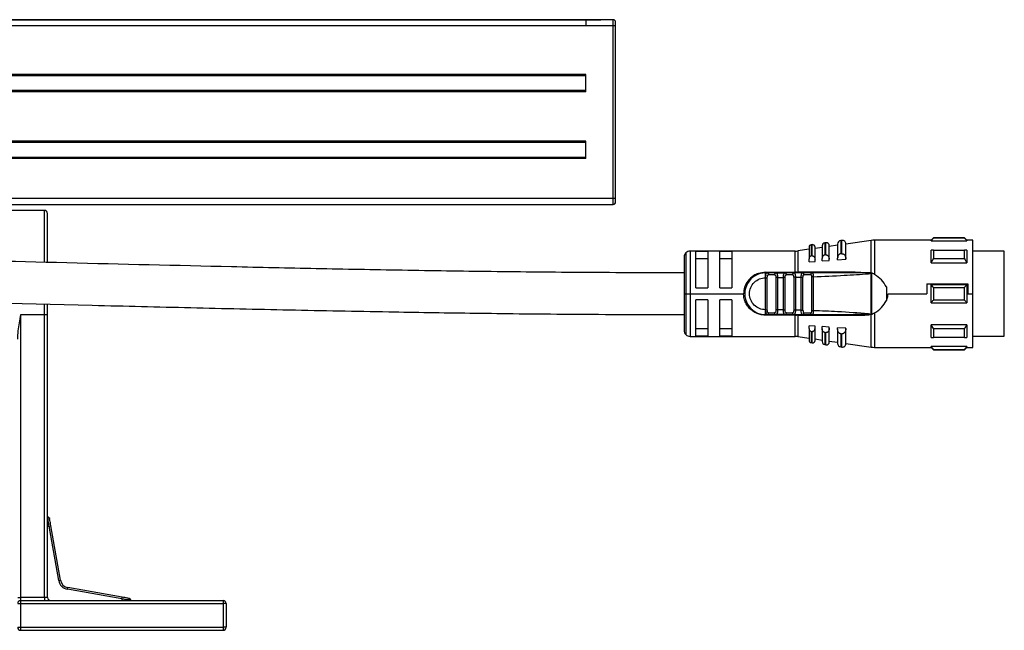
# Model space of a CAD drawing. Header units: millimetres. Extents: x -531 to 2300, y 404 to 998.
# Tile 14 of 24: x 604 to 769, y 638 to 741. Entities that reach past the tile are written whole.
import ezdxf

# ---------------------------------------------------------------- set-up
doc = ezdxf.new("R2010")
doc.units = ezdxf.units.MM

# ---------------------------------------------------------------- blocks, each defined once
blk = doc.blocks.new('Drawing View2')
at = {"color": 7, "linetype": 'Continuous', "lineweight": 25}
for p, q in [((-878.55, 67.01), (116.45, 67.01)), ((113.95, 67), (-876.05, 67)), ((118.55, 67), (113.95, 67)), ((116.45, 67.01), (116.45, 67)), ((118.55, 66), (118.55, 67)), ((118.95, 66), (118.95, 66.6)), ((113.95, 66), (-876.05, 66)), ((118.55, 66), (113.95, 66)), ((118.55, 37), (118.55, 66)), ((118.95, 66), (118.55, 66)), ((118.95, 59), (118.95, 66)), ((118.95, 37), (118.95, 59)), ((113.95, 57.8), (-876.05, 57.8)), ((113.95, 57.6), (-876.05, 57.6)), ((113.95, 54.9), (113.95, 57.8)), ((113.95, 55.1), (-876.05, 55.1)), ((113.95, 54.9), (-876.05, 54.9)), ((113.95, 46.6), (-876.05, 46.6)), ((113.95, 46.4), (-876.05, 46.4)), ((113.95, 43.7), (113.95, 46.6)), ((113.95, 43.9), (-876.05, 43.9)), ((113.95, 43.7), (-876.05, 43.7)), ((118.55, 37), (-381.05, 37)), ((118.95, 37), (118.55, 37)), ((118.55, 36), (118.55, 37)), ((118.95, 36.4), (118.95, 37)), ((-880.65, 36), (118.55, 36)), ((23, 35), (11.5, 35)), ((23, 26.3), (23, 35)), ((23.5, 26.29), (23.5, 34.5)), ((156.96, 29.96), (156.76, 29.93)), ((156.76, 29.93), (156.76, 27.72)), ((156.96, 27.73), (156.96, 29.96)), ((161.9, 29.96), (157.65, 29.35)), ((161.9, 24.5), (161.9, 29.96)), ((171.95, 30), (162.47, 30)), ((162.47, 30), (162.47, 24.24)), ((172.35, 30.4), (171.95, 30)), ((171.95, 29.88), (171.95, 30)), ((171.95, 29.88), (177.95, 29.88)), ((177.55, 30.4), (172.35, 30.4)), ((177.55, 30.35), (172.35, 30.35)), ((177.95, 30), (177.55, 30.4)), ((177.55, 30.35), (177.55, 30.4)), ((178.95, 30), (177.95, 30)), ((178.95, 21), (178.95, 30)), ((149.12, 28.15), (131.45, 28.15)), ((131.45, 28.15), (131.45, 21)), ((149.12, 24.6), (149.12, 28.15)), ((151.45, 28.46), (149.55, 28.19)), ((149.55, 28.19), (149.55, 24.61)), ((151.45, 28.82), (151.45, 26.86)), ((151.99, 29.24), (151.79, 29.22)), ((151.79, 29.22), (151.79, 27.34)), ((151.99, 27.35), (151.99, 29.24)), ((152.45, 26.78), (152.45, 28.85)), ((153.65, 28.78), (152.45, 28.6)), ((153.65, 29.05), (153.65, 26.9)), ((154.28, 29.57), (154.08, 29.54)), ((154.08, 29.54), (154.08, 27.51)), ((154.28, 27.53), (154.28, 29.57)), ((156.25, 29.15), (154.85, 28.95)), ((154.85, 26.79), (154.85, 29.08)), ((156.25, 29.34), (156.25, 26.97)), ((157.65, 26.83), (157.65, 29.37)), ((172.35, 28.34), (177.55, 28.34)), ((177.95, 28.34), (177.95, 26.22)), ((184.25, 28.13), (178.95, 28.13)), ((184.25, 15.24), (184.25, 28.13)), ((130.45, 27.15), (130.45, 21)), ((130.74, 27.86), (130.74, 21)), ((134.45, 28.08), (132.45, 28.08)), ((132.45, 22), (132.45, 28.08)), ((132.45, 26.92), (134.45, 26.92)), ((134.45, 28.08), (134.45, 22)), ((138.45, 28.08), (136.45, 28.08)), ((136.45, 22), (136.45, 28.08)), ((136.45, 26.92), (138.45, 26.92)), ((138.45, 28.08), (138.45, 22)), ((151.45, 26.37), (151.45, 26.86)), ((152.45, 26.44), (152.45, 26.78)), ((153.65, 26.52), (153.65, 26.9)), ((153.65, 26.52), (154.85, 26.61)), ((154.85, 26.61), (154.85, 26.79)), ((156.25, 26.71), (156.25, 26.97)), ((156.25, 26.71), (157.65, 26.81)), ((156.96, 27.73), (157.05, 27.73)), ((157.65, 26.81), (157.65, 26.83)), ((177.55, 26.86), (172.35, 26.86)), ((151.45, 26.37), (152.45, 26.44)), ((171.95, 26.22), (177.95, 26.22)), ((144.14, 23.7), (144.15, 23.91)), ((144.14, 18.3), (144.14, 23.7)), ((144.15, 24.6), (149.12, 24.6)), ((144.15, 24.5), (144.47, 24.5)), ((144.43, 18.3), (144.43, 23.7)), ((145.84, 24.5), (144.47, 24.5)), ((145.64, 24.2), (144.66, 24.2)), ((145.84, 24.5), (145.76, 24.48)), ((145.88, 24.49), (145.76, 24.48)), ((145.84, 24.5), (147.44, 24.5)), ((145.87, 23.71), (145.87, 18.3)), ((146.16, 23.71), (147.14, 23.72)), ((146.16, 23.71), (146.16, 18.3)), ((147.43, 23.72), (147.14, 23.72)), ((147.14, 18.29), (147.14, 23.72)), ((147.43, 18.28), (147.43, 23.72)), ((148.88, 24.5), (147.44, 24.5)), ((148.67, 24.2), (147.64, 24.2)), ((148.92, 24.49), (148.8, 24.48)), ((148.88, 24.5), (148.81, 24.48)), ((148.87, 23.76), (148.87, 18.25)), ((149.16, 23.76), (149.16, 18.25)), ((150.34, 24.5), (149.52, 24.5)), ((159.21, 24.62), (149.55, 24.61)), ((150.14, 23.78), (150.43, 23.78)), ((150.14, 18.23), (150.14, 23.78)), ((151.96, 24.5), (150.38, 24.5)), ((150.43, 18.23), (150.43, 23.78)), ((151.73, 24.2), (150.6, 24.2)), ((151.87, 23.85), (151.87, 18.16)), ((151.96, 24.5), (151.88, 24.48)), ((151.96, 24.5), (152.02, 24.48)), ((152.16, 23.85), (152.16, 18.16)), ((161.76, 24.5), (159.85, 24.5)), ((161.67, 24.41), (161.44, 24.37)), ((161.44, 24.37), (161.59, 24.4)), ((161.67, 24.41), (161.9, 24.5)), ((161.96, 24.49), (161.95, 17.51)), ((132.45, 22), (134.45, 22)), ((136.45, 22), (138.45, 22)), ((164.45, 22.14), (164.45, 19.87)), ((171.24, 22.67), (178.15, 22.67)), ((171.24, 22.67), (171.24, 21)), ((177.95, 22.5), (171.95, 22.5)), ((172.35, 22.06), (177.55, 22.06)), ((177.95, 22.5), (177.95, 19.5)), ((178.15, 22.67), (178.15, 21)), ((130.45, 21), (130.45, 14.85)), ((130.45, 21), (130.74, 21)), ((130.74, 21), (131.45, 21)), ((130.74, 21), (130.74, 14.15)), ((131.45, 21), (140.45, 21)), ((131.45, 21), (131.45, 13.85)), ((134.45, 20), (132.45, 20)), ((132.45, 13.92), (132.45, 20)), ((134.45, 20), (134.45, 13.92)), ((136.45, 13.92), (136.45, 20)), ((138.45, 20), (136.45, 20)), ((138.45, 20), (138.45, 13.92)), ((164.72, 21), (171.24, 21)), ((177.55, 19.95), (172.35, 19.95)), ((178.15, 21), (178.95, 21)), ((178.95, 12), (178.95, 21)), ((23, 17.5), (23, 19.28)), ((23.5, 17.5), (23.5, 19.27)), ((144.15, 18.14), (144.14, 18.3)), ((147.14, 18.29), (146.16, 18.3)), ((147.14, 18.28), (147.43, 18.28)), ((171.95, 19.5), (177.95, 19.5)), ((19, 17.5), (23, 17.5)), ((19, -30), (19, 17.5)), ((23, -30), (23, 17.5)), ((23, 17.5), (23.5, 17.5)), ((23.5, -30), (23.5, 17.5)), ((144.15, 18.09), (144.15, 18.14)), ((144.47, 17.5), (144.15, 17.5)), ((149.12, 17.41), (144.15, 17.41)), ((144.37, 17.53), (144.47, 17.5)), ((144.47, 17.5), (145.84, 17.5)), ((144.66, 17.8), (145.64, 17.8)), ((145.84, 17.5), (145.76, 17.53)), ((147.44, 17.5), (145.84, 17.5)), ((147.44, 17.5), (147.36, 17.54)), ((147.4, 17.52), (147.42, 17.52)), ((147.44, 17.5), (148.88, 17.5)), ((147.64, 17.8), (148.67, 17.8)), ((148.88, 17.5), (148.8, 17.53)), ((148.81, 17.53), (148.92, 17.52)), ((149.12, 17.5), (149.12, 17.41)), ((149.12, 13.85), (149.12, 17.41)), ((149.55, 17.4), (159.21, 17.39)), ((149.55, 17.4), (149.55, 13.82)), ((150.38, 17.5), (150.31, 17.54)), ((150.34, 17.52), (150.47, 17.53)), ((150.38, 17.5), (150.46, 17.53)), ((150.38, 17.5), (151.96, 17.5)), ((150.6, 17.8), (151.73, 17.8)), ((151.96, 17.5), (151.88, 17.53)), ((159.83, 17.51), (159.18, 17.5)), ((161.44, 17.64), (161.67, 17.6)), ((161.67, 17.6), (161.88, 17.52)), ((161.9, 12.05), (161.9, 17.51)), ((161.95, 17.51), (162.47, 17.77)), ((162.47, 17.77), (162.47, 12)), ((134.45, 15.09), (132.45, 15.09)), ((138.45, 15.09), (136.45, 15.09)), ((152.45, 15.57), (151.45, 15.64)), ((151.45, 15.15), (151.45, 15.64)), ((151.45, 15.15), (151.45, 13.19)), ((152.45, 15.23), (152.45, 15.57)), ((152.45, 13.16), (152.45, 15.23)), ((154.85, 15.4), (153.65, 15.49)), ((153.65, 15.11), (153.65, 15.49)), ((153.65, 15.11), (153.65, 12.96)), ((154.85, 15.22), (154.85, 15.4)), ((154.85, 12.93), (154.85, 15.22)), ((157.65, 15.2), (156.25, 15.3)), ((156.25, 15.04), (156.25, 15.3)), ((156.25, 15.04), (156.25, 12.67)), ((157.65, 15.18), (157.65, 15.2)), ((157.65, 12.64), (157.65, 15.18)), ((177.95, 15.79), (171.95, 15.79)), ((172.35, 15.15), (177.55, 15.15)), ((177.95, 15.79), (177.95, 13.67)), ((184.25, 13.88), (184.25, 15.24)), ((131.45, 13.85), (149.12, 13.85)), ((132.45, 13.92), (134.45, 13.92)), ((136.45, 13.92), (138.45, 13.92)), ((149.55, 13.82), (151.45, 13.55)), ((151.79, 14.67), (151.79, 12.79)), ((152.45, 13.41), (153.65, 13.23)), ((154.08, 14.5), (154.08, 12.46)), ((156.76, 14.29), (156.76, 12.08)), ((157.05, 14.28), (156.96, 14.28)), ((156.96, 12.05), (156.96, 14.28)), ((177.55, 13.67), (172.35, 13.67)), ((178.95, 13.88), (184.25, 13.88)), ((151.79, 12.79), (151.99, 12.76)), ((154.08, 12.46), (154.28, 12.44)), ((154.85, 13.06), (156.25, 12.86)), ((156.76, 12.08), (156.96, 12.05)), ((157.65, 12.66), (161.9, 12.05)), ((162.47, 12), (171.95, 12)), ((177.95, 12.13), (171.95, 12.13)), ((171.95, 12), (172.35, 11.6)), ((172.35, 11.66), (177.55, 11.66)), ((172.35, 11.66), (172.35, 11.6)), ((172.35, 11.6), (177.55, 11.6)), ((177.55, 11.6), (177.95, 12)), ((177.95, 12.13), (177.95, 12)), ((177.95, 12), (178.95, 12)), ((23.5, -18), (23.76, -18)), ((23.76, -18), (24.06, -17.95)), ((25.38, -27.16), (23.76, -18)), ((25.67, -27.11), (24.06, -17.95)), ((25.38, -27.16), (25.67, -27.11)), ((26.84, -28.62), (26.89, -28.33)), ((36, -30.24), (26.84, -28.62)), ((36.05, -29.94), (26.89, -28.33)), ((18.5, -30), (19, -30)), ((18.5, -31), (19, -31)), ((19, -30.5), (19, -30)), ((23, -30), (19, -30)), ((19, -31), (19, -30.5)), ((19, -30.5), (53, -30.5)), ((19, -35), (19, -31)), ((19, -31), (53, -31)), ((23, -30), (23, -30.5)), ((23.5, -30), (23, -30)), ((36, -30.24), (36.05, -29.94)), ((36, -30.24), (36, -30.5)), ((53, -30.5), (53, -31)), ((53, -31), (53, -35)), ((53.5, -31), (53, -31)), ((53.5, -31), (53.5, -35)), ((18.5, -35), (19, -35)), ((19, -35), (53, -35)), ((19, -35.5), (19, -35)), ((19, -35.5), (53, -35.5)), ((53.5, -35), (53, -35)), ((53, -35), (53, -35.5))]:
    blk.add_line(p, q, dxfattribs=at)
at = {"color": 7, "linetype": 'Continuous', "lineweight": 25, "flags": 128}
for points in [[(172.35, 30.4), (172.35, 30.4), (172.35, 30.39), (172.35, 30.37), (172.35, 30.35)], [(177.95, 30), (177.95, 30), (177.95, 29.97), (177.95, 29.93), (177.95, 29.88)], [(171.95, 26.22), (171.95, 26.52), (171.95, 26.81), (171.95, 27.1), (171.95, 27.37), (171.95, 27.63), (171.95, 27.88), (171.95, 28.12), (171.95, 28.34)], [(172.35, 28.34), (172.35, 28.17), (172.35, 28), (172.35, 27.82), (172.35, 27.64), (172.35, 27.45), (172.35, 27.26), (172.35, 27.06), (172.35, 26.86)], [(177.55, 26.86), (177.55, 27.06), (177.55, 27.26), (177.55, 27.45), (177.55, 27.64), (177.55, 27.82), (177.55, 28), (177.55, 28.17), (177.55, 28.34)], [(151.99, 27.35), (151.88, 27.35), (151.79, 27.34)], [(154.28, 27.53), (154.17, 27.52), (154.08, 27.51)], [(156.96, 27.73), (156.85, 27.73), (156.76, 27.72)], [(144.47, 24.5), (144.51, 24.5), (144.54, 24.48), (144.58, 24.45), (144.61, 24.42), (144.63, 24.37), (144.65, 24.32), (144.66, 24.26), (144.66, 24.2)], [(171.95, 19.5), (171.95, 19.88), (171.95, 20.25), (171.95, 20.63), (171.95, 21), (171.95, 21.38), (171.95, 21.76), (171.95, 22.13), (171.95, 22.5)], [(172.35, 22.06), (172.35, 21.8), (172.35, 21.53), (172.35, 21.27), (172.35, 21), (172.35, 20.74), (172.35, 20.48), (172.35, 20.21), (172.35, 19.95)], [(177.55, 19.95), (177.55, 20.21), (177.55, 20.48), (177.55, 20.74), (177.55, 21), (177.55, 21.27), (177.55, 21.53), (177.55, 21.8), (177.55, 22.06)], [(144.47, 17.5), (144.51, 17.51), (144.54, 17.53), (144.58, 17.56), (144.61, 17.59), (144.63, 17.64), (144.65, 17.69), (144.66, 17.75), (144.66, 17.8)], [(171.95, 13.67), (171.95, 13.89), (171.95, 14.13), (171.95, 14.38), (171.95, 14.64), (171.95, 14.91), (171.95, 15.2), (171.95, 15.49), (171.95, 15.79)], [(172.35, 15.15), (172.35, 14.95), (172.35, 14.75), (172.35, 14.56), (172.35, 14.37), (172.35, 14.18), (172.35, 14.01), (172.35, 13.84), (172.35, 13.67)], [(177.55, 13.67), (177.55, 13.84), (177.55, 14.01), (177.55, 14.18), (177.55, 14.37), (177.55, 14.56), (177.55, 14.75), (177.55, 14.95), (177.55, 15.15)], [(151.79, 14.67), (151.91, 14.66), (151.99, 14.66)], [(151.99, 12.76), (151.99, 12.89), (151.99, 13.25), (151.99, 13.85), (151.99, 14.66)], [(154.08, 14.5), (154.19, 14.49), (154.28, 14.48)], [(154.28, 12.44), (154.28, 12.57), (154.28, 12.96), (154.28, 13.61), (154.28, 14.48)], [(156.76, 14.29), (156.88, 14.28), (156.96, 14.28)], [(171.95, 12), (171.95, 12.01), (171.95, 12.04), (171.95, 12.08), (171.95, 12.13)], [(177.55, 11.6), (177.55, 11.61), (177.55, 11.62), (177.55, 11.64), (177.55, 11.66)]]:
    blk.add_lwpolyline(points, dxfattribs=at)
at = {"color": 7, "linetype": 'Continuous', "lineweight": 25}
for centre, radius, start, end in [((118.55, 66.6), 0.4, 0, 90), ((118.55, 36.4), 0.4, 270, 0), ((23, 34.5), 0.5, 0, 90), ((156.85, 29.34), 0.6, 98.1899, 180), ((157.05, 29.37), 0.6, 0, 98.1899), ((162.47, 26), 4, 90, 98.1899), ((131.45, 27.15), 1, 90, 135), ((149.12, 31.15), 3, 270, 278.1899), ((151.85, 28.82), 0.4, 98.1899, 180), ((152.05, 28.85), 0.4, 0, 98.1899), ((154.15, 29.05), 0.5, 98.1899, 180), ((154.35, 29.08), 0.5, 0, 98.1899), ((131.45, 27.15), 1, 135, 180), ((144.15, 21), 3.5, 90, 270.0002), ((147.38, 24.25), 0.266, 351.1423, 76.7856), ((-11.47, 24.59), 160.58, 359.9707, 0.0061), ((149.4, 24.59), 0.142, 322.5755, 5.7889), ((150.33, 24.24), 0.269, 352.5997, 79.8789), ((147.38, 17.76), 0.266, 283.2147, 8.8578), ((149.28, 17.4), 0.261, 1.6222, 23.1757), ((131.45, 14.85), 1, 180, 225), ((131.45, 14.85), 1, 225, 270), ((149.12, 10.85), 3, 81.8101, 90), ((151.85, 13.19), 0.4, 180, 261.8101), ((152.05, 13.16), 0.4, 261.8101, 360), ((154.15, 12.96), 0.5, 180, 261.8101), ((154.35, 12.93), 0.5, 261.8101, 0), ((156.85, 12.67), 0.6, 180, 261.8101), ((157.05, 12.64), 0.6, 261.8101, 0), ((162.47, 16), 4, 261.8101, 270), ((27.15, -26.85), 1.8, 190, 260), ((27.15, -26.85), 1.5, 190, 260), ((19, -31), 0.5, 90, 180), ((24, -30), 0.5, 180, 270), ((53, -31), 0.5, 0, 90), ((19, -35), 0.5, 180, 270), ((53, -35), 0.5, 270, 0)]:
    blk.add_arc(centre, radius, start, end, dxfattribs=at)
for points, knots in [([(113.95, 67), (113.95, 67), (113.95, 66.89), (113.95, 66.52), (113.95, 66.26), (113.95, 66)], [0, 0, 0, 0, 0.5, 0.5, 1, 1, 1, 1]), ([(171.95, 29.88), (172.02, 29.97), (172.15, 30.12), (172.29, 30.28), (172.35, 30.35)], [0, 0, 0, 0, 0.553792, 1, 1, 1, 1]), ([(177.55, 30.35), (177.63, 30.26), (177.76, 30.1), (177.89, 29.95), (177.95, 29.88)], [0, 0, 0, 0, 0.566189, 1, 1, 1, 1]), ([(130.45, 24.5), (124.89, 24.52), (114.08, 24.54), (98.29, 24.7), (83.25, 24.92), (68.71, 25.2), (49.93, 25.61), (26.74, 26.18), (-2.71, 26.9), (-33.9, 27.51), (-66.81, 28.02), (-105.17, 28.45), (-148.97, 28.77), (-183.92, 28.89), (-204.52, 28.94), (-210.69, 28.95), (-216.75, 28.96), (-222.61, 28.97), (-228.25, 28.97), (-233.8, 28.98), (-239.29, 28.98), (-245.15, 28.99), (-251.71, 28.99), (-259.35, 29), (-268.07, 29), (-277.9, 29), (-288.85, 29), (-296.52, 29), (-300.55, 29)], [0, 0, 0, 0, 0.038638, 0.075034, 0.109683, 0.14315, 0.176038, 0.240131, 0.304248, 0.380673, 0.457128, 0.533591, 0.648292, 0.762987, 0.777405, 0.791823, 0.805965, 0.819582, 0.832672, 0.845234, 0.858154, 0.870864, 0.886054, 0.903743, 0.923952, 0.946709, 0.972044, 1, 1, 1, 1]), ([(172.35, 28.34), (172.27, 28.34), (172.14, 28.34), (172.01, 28.34), (171.95, 28.34)], [0, 0, 0, 0, 0.566235, 1, 1, 1, 1]), ([(177.95, 28.34), (177.88, 28.34), (177.75, 28.34), (177.61, 28.34), (177.55, 28.34)], [0, 0, 0, 0, 0.553742, 1, 1, 1, 1]), ([(151.79, 27.34), (151.77, 27.34), (151.73, 27.33), (151.65, 27.29), (151.55, 27.21), (151.47, 27.05), (151.46, 26.93), (151.45, 26.86)], [0, 0, 0, 0, 0.096571, 0.197429, 0.41274, 0.676188, 1, 1, 1, 1]), ([(151.99, 27.35), (152, 27.35), (152.02, 27.36), (152.04, 27.35), (152.05, 27.35)], [0, 0, 0, 0, 0.553505, 1, 1, 1, 1]), ([(152.05, 27.35), (152.07, 27.35), (152.12, 27.34), (152.21, 27.3), (152.33, 27.19), (152.43, 27.01), (152.44, 26.86), (152.45, 26.78)], [0, 0, 0, 0, 0.092113, 0.190371, 0.409273, 0.68628, 1, 1, 1, 1]), ([(154.08, 27.51), (154.05, 27.51), (154, 27.5), (153.9, 27.46), (153.78, 27.36), (153.67, 27.16), (153.66, 26.99), (153.65, 26.9)], [0, 0, 0, 0, 0.095358, 0.192264, 0.405805, 0.669689, 1, 1, 1, 1]), ([(154.28, 27.53), (154.29, 27.53), (154.32, 27.53), (154.34, 27.53), (154.35, 27.53)], [0, 0, 0, 0, 0.553052, 1, 1, 1, 1]), ([(154.35, 27.53), (154.38, 27.52), (154.44, 27.51), (154.56, 27.46), (154.7, 27.33), (154.82, 27.09), (154.84, 26.9), (154.85, 26.79)], [0, 0, 0, 0, 0.090894, 0.187707, 0.403221, 0.680517, 1, 1, 1, 1]), ([(156.76, 27.72), (156.73, 27.71), (156.67, 27.71), (156.55, 27.65), (156.4, 27.53), (156.27, 27.28), (156.26, 27.09), (156.25, 26.97)], [0, 0, 0, 0, 0.09377, 0.189049, 0.400199, 0.66412, 1, 1, 1, 1]), ([(157.05, 27.73), (157.08, 27.73), (157.16, 27.71), (157.3, 27.64), (157.47, 27.49), (157.62, 27.19), (157.64, 26.96), (157.65, 26.83)], [0, 0, 0, 0, 0.089482, 0.184693, 0.396628, 0.674165, 1, 1, 1, 1]), ([(171.95, 26.22), (172.02, 26.34), (172.15, 26.55), (172.29, 26.77), (172.35, 26.86)], [0, 0, 0, 0, 0.553792, 1, 1, 1, 1]), ([(177.55, 26.86), (177.63, 26.74), (177.76, 26.53), (177.89, 26.31), (177.95, 26.22)], [0, 0, 0, 0, 0.566189, 1, 1, 1, 1]), ([(144.15, 24.6), (143.74, 24.56), (143.04, 24.49), (141.99, 23.99), (141.14, 23.23), (140.56, 22.13), (140.48, 21.37), (140.45, 21)], [0, 0, 0, 0, 0.208658, 0.361333, 0.608024, 0.810846, 1, 1, 1, 1]), ([(144.14, 18.3), (143.79, 18.35), (143.09, 18.43), (142.19, 19.05), (141.59, 19.94), (141.38, 21), (141.59, 22.06), (142.19, 22.96), (143.09, 23.58), (143.79, 23.66), (144.14, 23.7)], [0, 0, 0, 0, 0.125, 0.249999, 0.374999, 0.499999, 0.624999, 0.749999, 0.875, 1, 1, 1, 1]), ([(144.14, 23.7), (144.18, 23.7), (144.25, 23.7), (144.34, 23.7), (144.4, 23.7), (144.42, 23.7), (144.43, 23.7)], [0, 0, 0, 0, 0.2834415, 0.5737117, 0.7945205, 1, 1, 1, 1]), ([(144.15, 23.91), (144.16, 24), (144.17, 24.17), (144.22, 24.36), (144.31, 24.48), (144.42, 24.5), (144.47, 24.5)], [0, 0, 0, 0, 0.2518057, 0.4913413, 0.7336016, 1, 1, 1, 1]), ([(144.15, 23.91), (144.15, 24), (144.15, 24.16), (144.15, 24.35), (144.15, 24.48), (144.15, 24.5), (144.15, 24.5)], [0, 0, 0, 0, 0.25, 0.5, 0.75, 1, 1, 1, 1]), ([(144.55, 24.48), (144.49, 24.49), (144.43, 24.5), (144.38, 24.49), (144.37, 24.49)], [0, 0, 0, 0, 0.836263, 1, 1, 1, 1]), ([(144.43, 23.7), (144.43, 23.77), (144.44, 23.9), (144.46, 24.05), (144.5, 24.13), (144.54, 24.17), (144.6, 24.2), (144.64, 24.2), (144.66, 24.2)], [0, 0, 0, 0, 0.273649, 0.530658, 0.645969, 0.758681, 0.874843, 1, 1, 1, 1]), ([(145.64, 24.2), (145.66, 24.2), (145.69, 24.2), (145.74, 24.18), (145.78, 24.14), (145.82, 24.08), (145.84, 24.01), (145.86, 23.89), (145.87, 23.78), (145.87, 23.71)], [0, 0, 0, 0, 0.100093, 0.203981, 0.319404, 0.436084, 0.574026, 0.710678, 1, 1, 1, 1]), ([(145.93, 24.49), (145.92, 24.49), (145.87, 24.5), (145.81, 24.49), (145.76, 24.48)], [0, 0, 0, 0, 0.1413634, 1, 1, 1, 1]), ([(145.84, 24.5), (145.89, 24.5), (145.99, 24.48), (146.07, 24.36), (146.12, 24.21), (146.14, 24.07), (146.15, 23.9), (146.16, 23.78), (146.16, 23.71)], [0, 0, 0, 0, 0.226087, 0.46364, 0.589382, 0.720309, 0.857009, 1, 1, 1, 1]), ([(147.14, 23.72), (147.14, 23.78), (147.14, 23.9), (147.16, 24.06), (147.18, 24.2), (147.22, 24.35), (147.3, 24.48), (147.4, 24.5), (147.44, 24.51)], [0, 0, 0, 0, 0.140245, 0.275117, 0.40509, 0.530691, 0.770081, 1, 1, 1, 1]), ([(147.52, 24.48), (147.47, 24.49), (147.42, 24.5), (147.37, 24.49), (147.36, 24.49)], [0, 0, 0, 0, 0.8728793, 1, 1, 1, 1]), ([(147.43, 23.72), (147.43, 23.79), (147.44, 23.92), (147.46, 24.06), (147.5, 24.14), (147.54, 24.17), (147.58, 24.2), (147.62, 24.2), (147.64, 24.2)], [0, 0, 0, 0, 0.293663, 0.543126, 0.654538, 0.764313, 0.877837, 1, 1, 1, 1]), ([(148.81, 24.48), (148.81, 24.48), (148.78, 24.47), (148.73, 24.42), (148.68, 24.32), (148.68, 24.24), (148.67, 24.2)], [0, 0, 0, 0, 0.012557, 0.341705, 0.670852, 1, 1, 1, 1]), ([(148.87, 23.76), (148.87, 23.84), (148.87, 23.94), (148.85, 24.05), (148.82, 24.12), (148.77, 24.18), (148.72, 24.21), (148.69, 24.21), (148.67, 24.2)], [0, 0, 0, 0, 0.352949, 0.448029, 0.563779, 0.81412, 0.91481, 1, 1, 1, 1]), ([(148.96, 24.49), (148.95, 24.49), (148.9, 24.5), (148.85, 24.49), (148.8, 24.48)], [0, 0, 0, 0, 0.149371, 1, 1, 1, 1]), ([(148.88, 24.5), (148.93, 24.5), (149, 24.48), (149.06, 24.39), (149.11, 24.27), (149.14, 24.1), (149.15, 23.91), (149.15, 23.81), (149.16, 23.76)], [0, 0, 0, 0, 0.248519, 0.379171, 0.512748, 0.747039, 0.872877, 1, 1, 1, 1]), ([(150.38, 24.5), (150.1, 24.5), (149.6, 24.5), (149.1, 24.5), (148.88, 24.5)], [0, 0, 0, 0, 0.559997, 1, 1, 1, 1]), ([(149.33, 24.6), (149.29, 24.6), (149.22, 24.6), (149.15, 24.6), (149.12, 24.6)], [0, 0, 0, 0, 0.560115, 1, 1, 1, 1]), ([(149.16, 23.76), (149.34, 23.76), (149.67, 23.77), (150, 23.78), (150.14, 23.78)], [0, 0, 0, 0, 0.560004, 1, 1, 1, 1]), ([(149.33, 24.6), (149.37, 24.6), (149.44, 24.6), (149.51, 24.61), (149.55, 24.61)], [0, 0, 0, 0, 0.560253, 1, 1, 1, 1]), ([(150.14, 23.78), (150.14, 23.84), (150.14, 23.93), (150.15, 24.07), (150.16, 24.19), (150.19, 24.3), (150.22, 24.39), (150.27, 24.48), (150.34, 24.5), (150.38, 24.5)], [0, 0, 0, 0, 0.131677, 0.246457, 0.371122, 0.49486, 0.621291, 0.748858, 1, 1, 1, 1]), ([(150.47, 24.48), (150.42, 24.49), (150.36, 24.5), (150.32, 24.49), (150.31, 24.48)], [0, 0, 0, 0, 0.8044119, 1, 1, 1, 1]), ([(150.43, 23.78), (150.43, 23.84), (150.44, 23.95), (150.46, 24.07), (150.49, 24.14), (150.52, 24.18), (150.55, 24.2), (150.59, 24.2), (150.6, 24.2)], [0, 0, 0, 0, 0.2924807, 0.5424108, 0.658598, 0.7707739, 0.8853956, 1, 1, 1, 1]), ([(151.88, 24.48), (151.88, 24.48), (151.85, 24.47), (151.8, 24.42), (151.74, 24.32), (151.73, 24.24), (151.73, 24.2)], [0, 0, 0, 0, 0.0157491, 0.3438327, 0.6719164, 1, 1, 1, 1]), ([(151.73, 24.2), (151.74, 24.2), (151.77, 24.2), (151.8, 24.18), (151.82, 24.15), (151.85, 24.09), (151.87, 23.99), (151.87, 23.89), (151.87, 23.85)], [0, 0, 0, 0, 0.12329, 0.238914, 0.351741, 0.466997, 0.720832, 1, 1, 1, 1]), ([(152.02, 24.48), (152.01, 24.49), (151.97, 24.5), (151.91, 24.49), (151.87, 24.48)], [0, 0, 0, 0, 0.205846, 1, 1, 1, 1]), ([(152.02, 24.48), (152.01, 24.49), (151.97, 24.5), (151.91, 24.49), (151.87, 24.48)], [0, 0, 0, 0, 0.207224, 1, 1, 1, 1]), ([(159.18, 24.5), (157.84, 24.5), (155.43, 24.5), (153.02, 24.5), (151.96, 24.5)], [0, 0, 0, 0, 0.5599108, 1, 1, 1, 1]), ([(152.02, 24.48), (152.03, 24.47), (152.06, 24.46), (152.09, 24.4), (152.12, 24.3), (152.14, 24.15), (152.15, 23.99), (152.15, 23.89), (152.16, 23.85)], [0, 0, 0, 0, 0.121859, 0.273157, 0.421419, 0.691126, 0.842991, 1, 1, 1, 1]), ([(159.18, 24.5), (157.38, 24.5), (155, 24.5), (152.62, 24.5), (152.05, 24.5)], [0, 0, 0, 0, 0.758775, 1, 1, 1, 1]), ([(152.16, 23.85), (153.89, 23.92), (156.99, 24.05), (160.08, 24.27), (161.44, 24.37)], [0, 0, 0, 0, 0.560093, 1, 1, 1, 1]), ([(159.18, 24.5), (159.19, 24.51), (159.19, 24.51), (159.2, 24.53), (159.21, 24.57), (159.21, 24.6), (159.21, 24.62)], [0, 0, 0, 0, 0.244855, 0.499998, 0.755142, 1, 1, 1, 1]), ([(161.44, 24.37), (161.5, 24.39), (161.57, 24.43), (161.66, 24.44), (161.67, 24.45), (161.67, 24.45), (161.67, 24.45), (161.67, 24.45), (161.67, 24.45), (161.67, 24.45), (161.67, 24.45), (161.67, 24.45), (161.64, 24.46), (161.59, 24.46), (161.23, 24.48), (160.42, 24.5), (159.65, 24.5), (159.18, 24.5)], [0, 0, 0, 0, 0.07257, 0.088505, 0.089278, 0.089587, 0.089854, 0.090095, 0.090329, 0.090579, 0.090862, 0.09157, 0.095174, 0.116976, 0.157001, 0.483088, 1, 1, 1, 1]), ([(159.21, 24.62), (159.84, 24.62), (160.62, 24.61), (161.43, 24.53), (161.62, 24.48), (161.66, 24.45), (161.67, 24.44), (161.67, 24.42), (161.67, 24.41), (161.67, 24.41)], [0, 0, 0, 0, 0.747452, 0.930455, 0.976205, 0.983505, 0.989542, 0.994803, 1, 1, 1, 1]), ([(161.65, 24.43), (161.65, 24.43), (161.65, 24.42), (161.64, 24.42), (161.62, 24.41), (161.6, 24.4), (161.59, 24.4)], [0, 0, 0, 0, 0.068493, 0.149045, 0.357724, 1, 1, 1, 1]), ([(161.88, 17.52), (161.88, 17.95), (161.88, 19.11), (161.89, 21.44), (161.9, 23.33), (161.9, 24.5)], [0, 0, 0, 0, 0.184907, 0.500254, 1, 1, 1, 1]), ([(161.96, 24.49), (161.95, 24.5), (161.93, 24.5), (161.91, 24.5), (161.9, 24.5)], [0, 0, 0, 0, 0.4831768, 1, 1, 1, 1]), ([(162.47, 24.24), (162.38, 24.3), (162.22, 24.41), (162.04, 24.47), (161.96, 24.49)], [0, 0, 0, 0, 0.580302, 1, 1, 1, 1]), ([(164.45, 22.14), (164.19, 22.56), (163.67, 23.39), (162.87, 23.96), (162.47, 24.24)], [0, 0, 0, 0, 0.496441, 1, 1, 1, 1]), ([(-300.55, 22), (-297.37, 22), (-291.28, 22), (-282.57, 22), (-274.69, 22), (-267.64, 22), (-261.41, 22), (-255.99, 21.99), (-251.25, 21.99), (-243.85, 21.99), (-233.38, 21.98), (-216.04, 21.96), (-194.91, 21.92), (-163.64, 21.82), (-125.93, 21.62), (-83.97, 21.24), (-44.19, 20.69), (-6.61, 19.99), (23.99, 19.24), (47.56, 18.67), (64.16, 18.29), (77.51, 18.03), (87.63, 17.86), (94.59, 17.76), (102.09, 17.66), (110.49, 17.58), (120.07, 17.52), (126.85, 17.51), (130.45, 17.5)], [0, 0, 0, 0, 0.0221157, 0.0422789, 0.0605134, 0.076839, 0.0912727, 0.1038281, 0.1145168, 0.1242093, 0.1553071, 0.1873322, 0.2449176, 0.3025066, 0.4053491, 0.5081914, 0.5954421, 0.6826619, 0.7697507, 0.8080668, 0.8463756, 0.8851364, 0.9007828, 0.9166883, 0.9334766, 0.9528636, 0.9750106, 1, 1, 1, 1]), ([(172.35, 22.06), (172.27, 22.14), (172.14, 22.29), (172.01, 22.44), (171.95, 22.5)], [0, 0, 0, 0, 0.566189, 1, 1, 1, 1]), ([(177.95, 22.5), (177.88, 22.42), (177.75, 22.27), (177.61, 22.13), (177.55, 22.06)], [0, 0, 0, 0, 0.5537924, 1, 1, 1, 1]), ([(144.15, 17.41), (143.95, 17.41), (143.52, 17.42), (142.86, 17.62), (142.17, 17.93), (141.56, 18.39), (141.06, 18.97), (140.71, 19.64), (140.48, 20.33), (140.46, 20.79), (140.45, 21)], [0, 0, 0, 0, 0.100151, 0.221889, 0.356843, 0.49447, 0.62838, 0.762937, 0.888378, 1, 1, 1, 1]), ([(162.47, 17.77), (162.87, 18.05), (163.67, 18.62), (164.19, 19.45), (164.45, 19.87)], [0, 0, 0, 0, 0.5035589, 1, 1, 1, 1]), ([(164.45, 19.87), (164.54, 20.08), (164.69, 20.45), (164.71, 20.85), (164.72, 21)], [0, 0, 0, 0, 0.5979481, 1, 1, 1, 1]), ([(171.95, 19.5), (172.02, 19.59), (172.15, 19.74), (172.29, 19.88), (172.35, 19.95)], [0, 0, 0, 0, 0.553792, 1, 1, 1, 1]), ([(177.55, 19.95), (177.63, 19.86), (177.76, 19.72), (177.89, 19.57), (177.95, 19.5)], [0, 0, 0, 0, 0.566189, 1, 1, 1, 1]), ([(144.66, 17.8), (144.64, 17.81), (144.6, 17.81), (144.54, 17.83), (144.5, 17.88), (144.46, 17.96), (144.44, 18.11), (144.43, 18.24), (144.43, 18.3)], [0, 0, 0, 0, 0.1252121, 0.2413938, 0.3540865, 0.4693381, 0.7263489, 1, 1, 1, 1]), ([(145.87, 18.3), (145.87, 18.27), (145.87, 18.2), (145.86, 18.07), (145.83, 17.95), (145.79, 17.88), (145.75, 17.84), (145.7, 17.81), (145.66, 17.81), (145.64, 17.8)], [0, 0, 0, 0, 0.09964, 0.282254, 0.560634, 0.674404, 0.782627, 0.889659, 1, 1, 1, 1]), ([(146.16, 18.3), (146.16, 18.23), (146.15, 18.11), (146.14, 17.94), (146.11, 17.8), (146.06, 17.65), (145.99, 17.53), (145.89, 17.51), (145.84, 17.51)], [0, 0, 0, 0, 0.144729, 0.283823, 0.416344, 0.542823, 0.779088, 1, 1, 1, 1]), ([(147.36, 17.54), (147.33, 17.54), (147.28, 17.55), (147.24, 17.63), (147.2, 17.72), (147.17, 17.84), (147.15, 17.98), (147.14, 18.13), (147.14, 18.23), (147.14, 18.29)], [0, 0, 0, 0, 0.138241, 0.277586, 0.425307, 0.573151, 0.710566, 0.852721, 1, 1, 1, 1]), ([(147.64, 17.8), (147.62, 17.81), (147.58, 17.81), (147.53, 17.84), (147.5, 17.88), (147.46, 17.95), (147.43, 18.09), (147.43, 18.21), (147.43, 18.28)], [0, 0, 0, 0, 0.128473, 0.244247, 0.350551, 0.471184, 0.69326, 1, 1, 1, 1]), ([(148.87, 18.25), (148.87, 18.18), (148.86, 18.09), (148.85, 17.97), (148.83, 17.91), (148.8, 17.86), (148.77, 17.83), (148.73, 17.81), (148.69, 17.81), (148.67, 17.8)], [0, 0, 0, 0, 0.311224, 0.44031, 0.555819, 0.666654, 0.779304, 0.885992, 1, 1, 1, 1]), ([(149.16, 18.25), (149.15, 18.2), (149.15, 18.1), (149.14, 17.96), (149.12, 17.83), (149.1, 17.71), (149.06, 17.62), (149, 17.53), (148.93, 17.51), (148.88, 17.5)], [0, 0, 0, 0, 0.130596, 0.243598, 0.365223, 0.490036, 0.623138, 0.753138, 1, 1, 1, 1]), ([(150.14, 18.23), (149.96, 18.23), (149.63, 18.24), (149.3, 18.25), (149.16, 18.25)], [0, 0, 0, 0, 0.559996, 1, 1, 1, 1]), ([(150.31, 17.54), (150.29, 17.54), (150.25, 17.55), (150.22, 17.62), (150.17, 17.73), (150.15, 17.89), (150.14, 18.07), (150.14, 18.17), (150.14, 18.23)], [0, 0, 0, 0, 0.119535, 0.270262, 0.418423, 0.688467, 0.841471, 1, 1, 1, 1]), ([(150.43, 18.23), (150.43, 18.17), (150.44, 18.06), (150.46, 17.94), (150.49, 17.87), (150.52, 17.84), (150.55, 17.81), (150.58, 17.81), (150.6, 17.8)], [0, 0, 0, 0, 0.293938, 0.540178, 0.655586, 0.767353, 0.880533, 1, 1, 1, 1]), ([(18.5, 13.35), (18.52, 13.82), (18.56, 14.75), (18.77, 16.13), (18.92, 17.04), (19, 17.5)], [0, 0, 0, 0, 0.346821, 0.669115, 1, 1, 1, 1]), ([(144.15, 17.5), (144.15, 17.51), (144.15, 17.53), (144.15, 17.66), (144.15, 17.85), (144.15, 18.01), (144.15, 18.09)], [0, 0, 0, 0, 0.25, 0.5, 0.75, 1, 1, 1, 1]), ([(144.15, 18.09), (144.16, 18.01), (144.17, 17.84), (144.22, 17.65), (144.29, 17.55), (144.35, 17.53), (144.37, 17.53)], [0, 0, 0, 0, 0.293578, 0.588234, 0.883282, 1, 1, 1, 1]), ([(144.37, 17.52), (144.38, 17.52), (144.43, 17.51), (144.49, 17.52), (144.55, 17.53)], [0, 0, 0, 0, 0.171198, 1, 1, 1, 1]), ([(145.76, 17.53), (145.81, 17.52), (145.87, 17.51), (145.92, 17.52), (145.93, 17.52)], [0, 0, 0, 0, 0.864326, 1, 1, 1, 1]), ([(147.36, 17.52), (147.36, 17.52), (147.41, 17.51), (147.47, 17.52), (147.52, 17.53)], [0, 0, 0, 0, 0.146265, 1, 1, 1, 1]), ([(148.8, 17.53), (148.85, 17.52), (148.9, 17.51), (148.95, 17.52), (148.96, 17.52)], [0, 0, 0, 0, 0.848009, 1, 1, 1, 1]), ([(148.88, 17.5), (149.16, 17.5), (149.66, 17.5), (150.16, 17.5), (150.38, 17.5)], [0, 0, 0, 0, 0.560003, 1, 1, 1, 1]), ([(149.12, 17.41), (149.16, 17.41), (149.23, 17.41), (149.3, 17.41), (149.33, 17.41)], [0, 0, 0, 0, 0.559726, 1, 1, 1, 1]), ([(149.55, 17.4), (149.51, 17.4), (149.44, 17.4), (149.36, 17.4), (149.33, 17.41)], [0, 0, 0, 0, 0.559933, 1, 1, 1, 1]), ([(150.31, 17.53), (150.32, 17.52), (150.36, 17.51), (150.42, 17.52), (150.47, 17.53)], [0, 0, 0, 0, 0.200385, 1, 1, 1, 1]), ([(150.46, 17.53), (150.46, 17.53), (150.49, 17.53), (150.54, 17.59), (150.59, 17.69), (150.6, 17.77), (150.6, 17.8)], [0, 0, 0, 0, 0.01467, 0.343113, 0.671557, 1, 1, 1, 1]), ([(151.87, 18.16), (151.87, 18.11), (151.87, 18.02), (151.85, 17.92), (151.82, 17.86), (151.8, 17.83), (151.77, 17.81), (151.74, 17.81), (151.73, 17.8)], [0, 0, 0, 0, 0.28581, 0.527125, 0.644861, 0.759423, 0.876123, 1, 1, 1, 1]), ([(151.88, 17.53), (151.88, 17.53), (151.85, 17.53), (151.8, 17.59), (151.74, 17.69), (151.73, 17.77), (151.73, 17.8)], [0, 0, 0, 0, 0.015329, 0.343553, 0.671776, 1, 1, 1, 1]), ([(151.87, 17.53), (151.91, 17.52), (151.97, 17.51), (152.01, 17.52), (152.02, 17.52)], [0, 0, 0, 0, 0.792373, 1, 1, 1, 1]), ([(152.16, 18.16), (152.15, 18.12), (152.15, 18.02), (152.14, 17.86), (152.12, 17.71), (152.09, 17.61), (152.05, 17.53), (152, 17.51), (151.96, 17.5)], [0, 0, 0, 0, 0.133503, 0.262655, 0.492012, 0.617466, 0.745184, 1, 1, 1, 1]), ([(151.96, 17.5), (153.31, 17.5), (155.72, 17.5), (158.12, 17.5), (159.18, 17.5)], [0, 0, 0, 0, 0.560035, 1, 1, 1, 1]), ([(161.44, 17.64), (159.71, 17.76), (156.62, 17.98), (153.52, 18.11), (152.16, 18.16)], [0, 0, 0, 0, 0.55991, 1, 1, 1, 1]), ([(159.18, 17.5), (159.18, 17.5), (159.19, 17.5), (159.19, 17.5), (159.19, 17.5)], [0, 0, 0, 0, 0.373926, 1, 1, 1, 1]), ([(159.19, 17.5), (159.19, 17.5), (159.19, 17.49), (159.2, 17.47), (159.21, 17.44), (159.21, 17.4), (159.21, 17.39)], [0, 0, 0, 0, 0.006011, 0.337638, 0.688269, 1, 1, 1, 1]), ([(159.21, 17.39), (159.92, 17.39), (160.72, 17.39), (161.57, 17.48), (161.66, 17.55), (161.67, 17.56), (161.68, 17.57), (161.67, 17.59), (161.67, 17.59), (161.67, 17.6)], [0, 0, 0, 0, 0.847359, 0.965598, 0.977144, 0.983437, 0.988904, 0.994214, 1, 1, 1, 1]), ([(161.65, 17.58), (161.65, 17.58), (161.65, 17.58), (161.65, 17.58), (161.65, 17.57), (161.63, 17.56), (161.26, 17.52), (160.66, 17.52), (160.08, 17.51), (159.83, 17.51)], [0, 0, 0, 0, 0.000678, 0.001376, 0.002913, 0.006752, 0.04264, 0.602663, 1, 1, 1, 1]), ([(161.44, 17.64), (161.5, 17.63), (161.56, 17.62), (161.63, 17.6), (161.64, 17.59), (161.65, 17.58), (161.65, 17.58), (161.65, 17.58), (161.65, 17.58)], [0, 0, 0, 0, 0.742688, 0.910293, 0.946411, 0.976181, 0.988667, 1, 1, 1, 1]), ([(161.9, 17.51), (161.9, 17.51), (161.89, 17.52), (161.88, 17.52), (161.88, 17.52)], [0, 0, 0, 0, 0.552396, 1, 1, 1, 1]), ([(161.9, 17.51), (161.91, 17.51), (161.93, 17.51), (161.94, 17.51), (161.95, 17.51)], [0, 0, 0, 0, 0.500614, 1, 1, 1, 1]), ([(151.45, 15.15), (151.46, 15.08), (151.47, 14.95), (151.55, 14.8), (151.65, 14.72), (151.73, 14.68), (151.77, 14.67), (151.79, 14.67)], [0, 0, 0, 0, 0.323921, 0.5874, 0.803788, 0.901229, 1, 1, 1, 1]), ([(152.05, 14.66), (152.1, 14.67), (152.2, 14.69), (152.33, 14.82), (152.43, 15), (152.44, 15.15), (152.45, 15.23)], [0, 0, 0, 0, 0.1849, 0.408712, 0.685985, 1, 1, 1, 1]), ([(154.08, 14.5), (154.05, 14.5), (154, 14.51), (153.9, 14.55), (153.78, 14.65), (153.67, 14.85), (153.66, 15.02), (153.65, 15.11)], [0, 0, 0, 0, 0.097342, 0.196469, 0.405839, 0.669699, 1, 1, 1, 1]), ([(154.85, 15.22), (154.84, 15.12), (154.83, 14.93), (154.71, 14.7), (154.57, 14.56), (154.44, 14.5), (154.38, 14.49), (154.35, 14.48)], [0, 0, 0, 0, 0.30579, 0.570569, 0.801387, 0.904132, 1, 1, 1, 1]), ([(156.76, 14.29), (156.73, 14.3), (156.67, 14.3), (156.55, 14.36), (156.4, 14.48), (156.27, 14.72), (156.26, 14.92), (156.25, 15.04)], [0, 0, 0, 0, 0.095969, 0.193666, 0.400239, 0.664134, 1, 1, 1, 1]), ([(157.65, 15.18), (157.64, 15.05), (157.62, 14.81), (157.47, 14.52), (157.3, 14.37), (157.16, 14.3), (157.08, 14.28), (157.05, 14.28)], [0, 0, 0, 0, 0.325938, 0.603471, 0.815327, 0.910521, 1, 1, 1, 1]), ([(172.35, 15.15), (172.27, 15.27), (172.14, 15.48), (172.01, 15.7), (171.95, 15.79)], [0, 0, 0, 0, 0.566189, 1, 1, 1, 1]), ([(177.95, 15.79), (177.88, 15.67), (177.75, 15.46), (177.61, 15.24), (177.55, 15.15)], [0, 0, 0, 0, 0.553792, 1, 1, 1, 1]), ([(152.05, 14.66), (152.04, 14.66), (152.02, 14.65), (152, 14.66), (151.99, 14.66)], [0, 0, 0, 0, 0.559946, 1, 1, 1, 1]), ([(154.35, 14.48), (154.34, 14.48), (154.31, 14.48), (154.29, 14.48), (154.28, 14.48)], [0, 0, 0, 0, 0.559949, 1, 1, 1, 1]), ([(171.95, 13.67), (172.02, 13.67), (172.15, 13.67), (172.29, 13.67), (172.35, 13.67)], [0, 0, 0, 0, 0.553742, 1, 1, 1, 1]), ([(177.55, 13.67), (177.63, 13.67), (177.76, 13.67), (177.89, 13.67), (177.95, 13.67)], [0, 0, 0, 0, 0.566235, 1, 1, 1, 1]), ([(172.35, 11.66), (172.27, 11.75), (172.14, 11.91), (172.01, 12.06), (171.95, 12.13)], [0, 0, 0, 0, 0.5661891, 1, 1, 1, 1]), ([(177.95, 12.13), (177.88, 12.04), (177.75, 11.89), (177.61, 11.73), (177.55, 11.66)], [0, 0, 0, 0, 0.553792, 1, 1, 1, 1]), ([(23.72, -16.55), (23.7, -16.54), (23.67, -16.52), (23.59, -16.5), (23.53, -16.5), (23.49, -16.51)], [0, 0, 0, 0, 0.263576, 0.521559, 1, 1, 1, 1]), ([(23.76, -18), (23.74, -17.87), (23.71, -17.64), (23.66, -17.26), (23.61, -16.95), (23.58, -16.72), (23.55, -16.54), (23.55, -16.52), (23.55, -16.51)], [0, 0, 0, 0, 0.159997, 0.298741, 0.516099, 0.648499, 0.77713, 1, 1, 1, 1]), ([(23.72, -16.55), (23.74, -16.57), (23.77, -16.59), (23.82, -16.66), (23.83, -16.71), (23.84, -16.75)], [0, 0, 0, 0, 0.263637, 0.521635, 1, 1, 1, 1]), ([(24.06, -17.95), (24.03, -17.79), (23.97, -17.46), (23.9, -17.06), (23.85, -16.79), (23.85, -16.77), (23.84, -16.75)], [0, 0, 0, 0, 0.258228, 0.51393, 0.767008, 1, 1, 1, 1]), ([(37.49, -30.45), (37.49, -30.45), (37.53, -30.46), (37.42, -30.44), (37.23, -30.41), (36.98, -30.38), (36.68, -30.34), (36.33, -30.29), (36.12, -30.26), (36, -30.24)], [0, 0, 0, 0, 0.022099, 0.267581, 0.396709, 0.524672, 0.72421, 0.852658, 1, 1, 1, 1]), ([(37.24, -30.15), (37.25, -30.16), (37.28, -30.16), (37.16, -30.14), (36.89, -30.09), (36.5, -30.02), (36.2, -29.97), (36.05, -29.94)], [0, 0, 0, 0, 0.023453, 0.2775, 0.527312, 0.754583, 1, 1, 1, 1]), ([(37.25, -30.16), (37.29, -30.17), (37.34, -30.18), (37.41, -30.23), (37.43, -30.26), (37.45, -30.28)], [0, 0, 0, 0, 0.478365, 0.736363, 1, 1, 1, 1]), ([(37.49, -30.51), (37.5, -30.47), (37.5, -30.41), (37.48, -30.33), (37.46, -30.3), (37.45, -30.28)], [0, 0, 0, 0, 0.478441, 0.736424, 1, 1, 1, 1])]:
    blk.add_open_spline(points, degree=3, knots=knots, dxfattribs=at)
for points in [[(144.15, 24.6), (144.15, 24.59), (144.15, 24.56), (144.15, 24.53), (144.15, 24.51), (144.15, 24.51), (144.15, 24.5)], [(145.76, 24.48), (145.74, 24.46), (145.69, 24.42), (145.65, 24.32), (145.64, 24.24), (145.64, 24.2)], [(146.16, 23.71), (146.12, 23.71), (146.06, 23.71), (145.97, 23.71), (145.9, 23.71), (145.88, 23.71), (145.87, 23.71)], [(149.16, 23.76), (149.12, 23.76), (149.06, 23.76), (148.97, 23.76), (148.9, 23.76), (148.88, 23.76), (148.87, 23.76)], [(152.16, 23.85), (152.12, 23.85), (152.06, 23.85), (151.97, 23.85), (151.9, 23.85), (151.88, 23.85), (151.87, 23.85)], [(144.14, 18.3), (144.18, 18.3), (144.24, 18.3), (144.33, 18.3), (144.4, 18.3), (144.42, 18.3), (144.43, 18.3)], [(146.16, 18.3), (146.12, 18.3), (146.06, 18.3), (145.97, 18.3), (145.9, 18.3), (145.88, 18.3), (145.87, 18.3)], [(149.16, 18.25), (149.12, 18.25), (149.06, 18.25), (148.97, 18.25), (148.9, 18.25), (148.88, 18.25), (148.87, 18.25)], [(150.14, 18.23), (150.18, 18.23), (150.24, 18.23), (150.33, 18.23), (150.4, 18.23), (150.42, 18.23), (150.43, 18.23)], [(144.15, 17.5), (144.15, 17.5), (144.15, 17.5), (144.15, 17.48), (144.15, 17.45), (144.15, 17.42), (144.15, 17.41)], [(145.76, 17.53), (145.74, 17.55), (145.69, 17.59), (145.65, 17.69), (145.64, 17.77), (145.64, 17.8)], [(148.8, 17.53), (148.78, 17.55), (148.73, 17.59), (148.68, 17.69), (148.68, 17.77), (148.67, 17.8)], [(152.16, 18.16), (152.12, 18.16), (152.06, 18.16), (151.97, 18.16), (151.9, 18.16), (151.88, 18.16), (151.87, 18.16)]]:
    blk.add_open_spline(points, degree=3, dxfattribs=at)

msp = doc.modelspace()

# ---------------------------------------------------------------- block references
at = {"color": 7, "linetype": 'Continuous', "lineweight": 25}
msp.add_blockref('Drawing View2', (584.72, 673.89), dxfattribs=at)

doc.saveas('drawing.dxf')
